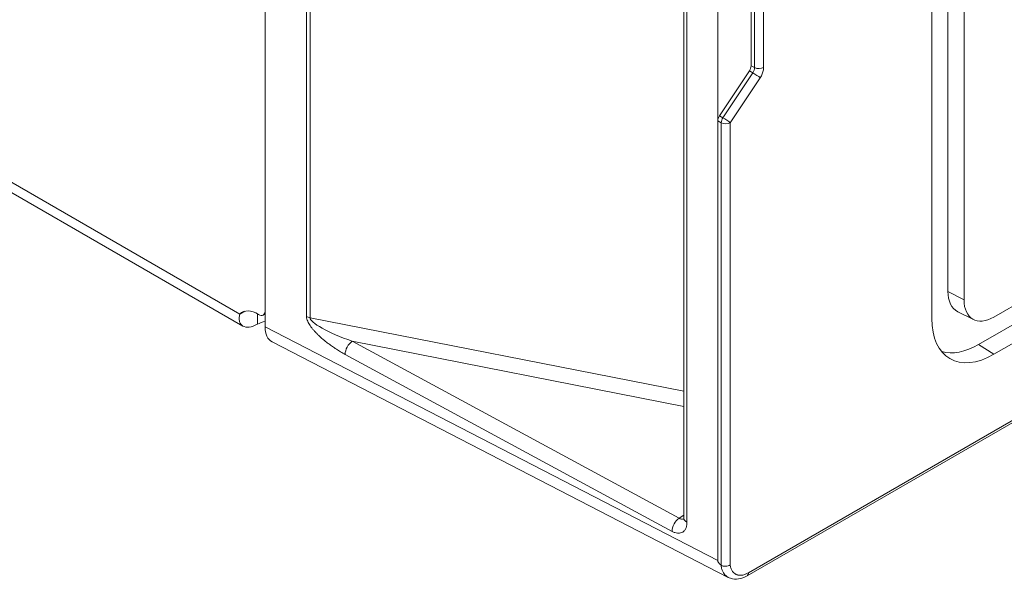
# Model space of a CAD drawing. Header units: millimetres. Extents: x 11 to 1665, y 44 to 957.
# Tile 41 of 69: x 1323 to 1368, y 384 to 410. Entities that reach past the tile are written whole.
import ezdxf

# ---------------------------------------------------------------- set-up
doc = ezdxf.new("R2010")
doc.units = ezdxf.units.MM
doc.header["$MEASUREMENT"] = 0
doc.layers.get('0').update_dxf_attribs({"lineweight": 25})

msp = doc.modelspace()

# ---------------------------------------------------------------- linework, layer by layer
at = {"color": 0, "linetype": 'Continuous', "lineweight": 0, "extrusion": (-5.55112e-17, 0.816497, 0.57735)}
for p, q in [((1332.865, 396.473), (932.178, 627.809)), ((932.672, 627.051), (1333.003, 395.92)), ((1356.235, 384.405), (1663.827, 561.993)), ((1356.297, 384.542), (1663.889, 562.13)), ((1366.904, 395.069), (1651.868, 559.593)), ((1652.575, 559.142), (1367.611, 394.618)), ((1367.611, 396.337), (1602.724, 532.079)), ((1334.024, 460.879), (1334.024, 396.607)), ((1365.49, 397.519), (1365.49, 450.591)), ((1366.234, 450.204), (1366.234, 397.132)), ((1353.316, 450.018), (1353.316, 387.076)), ((1353.463, 449.814), (1353.463, 386.872)), ((1364.746, 396.273), (1364.746, 449.345)), ((1354.883, 405.38), (1354.883, 429.088)), ((1356.42, 407.924), (1356.42, 428.854)), ((1356.581, 428.776), (1356.581, 407.836)), ((1356.994, 428.782), (1356.994, 407.842)), ((1334.024, 419.608), (1334.024, 395.888)), ((1335.933, 396.366), (1335.933, 418.505)), ((1336.095, 396.303), (1336.095, 418.443)), ((1356.581, 407.836), (1356.42, 407.924)), ((1354.963, 405.617), (1356.341, 407.687)), ((1356.501, 407.599), (1355.123, 405.529)), ((1356.501, 407.599), (1356.341, 407.687)), ((1356.835, 407.368), (1355.457, 405.298)), ((1355.044, 405.292), (1354.883, 405.38)), ((1354.883, 385.107), (1354.883, 405.38)), ((1355.123, 405.529), (1354.963, 405.617)), ((1355.044, 405.292), (1355.039, 384.887)), ((1355.457, 405.298), (1355.457, 384.906)), ((1366.234, 397.132), (1365.49, 397.519)), ((1332.865, 396.473), (1333.094, 396.606)), ((1366.674, 396.221), (1365.942, 396.583)), ((1333.673, 396.007), (1333.673, 396.485)), ((1333.941, 396.424), (1334.024, 396.471)), ((1336.095, 396.303), (1353.316, 392.912)), ((1354.883, 385.107), (1334.024, 395.888)), ((1355.364, 384.33), (1334.355, 395.188)), ((1338.041, 395.218), (1353.316, 392.211)), ((1353.102, 387.058), (1338.041, 395.218)), ((1366.904, 395.069), (1367.611, 394.618)), ((1352.778, 386.45), (1337.717, 394.611)), ((1355.04, 391.871), (1355.04, 391.871)), ((1355.039, 388.334), (1355.039, 388.334)), ((1353.316, 387.199), (1353.102, 387.058))]:
    msp.add_line(p, q, dxfattribs=at)
at = {"color": 0, "linetype": 'Continuous', "lineweight": 0, "extrusion": (2.77996e-17, 4.80486e-17, -1)}
for centre, major_axis, start_param in [((1356.208, 407.801), (-0.15, -0.26), -2.356593), ((1355.096, 405.502), (0.15, 0.26), -2.357001)]:
    msp.add_ellipse(centre, major_axis=major_axis, ratio=0.57811, start_param=start_param, end_param=-1.462382, dxfattribs=at)
at = {"color": 0, "linetype": 'Continuous', "lineweight": 0, "extrusion": (7.10766e-17, -4.33759e-17, -1)}
msp.add_ellipse((1356.359, 407.72), major_axis=(-0.155, -0.255), ratio=0.620764, start_param=-2.373018, end_param=-1.473025, dxfattribs=at)
at = {"color": 0, "linetype": 'Continuous', "lineweight": 0}
for centre, major_axis, ratio, start_param, end_param in [((1356.623, 407.491), (-0.25, 0.166), 0.089739, -2.523246, -1.004809), ((1355.244, 405.421), (-0.25, 0.166), 0.089739, -2.523246, -1.004809), ((1366.904, 398.335), (-1, -1.732), 0.57735, -0.785398, 0.037066), ((1334.589, 395.396), (-1.4, 0), 0.57735, -1.154844, -0.856888), ((1336.287, 396.57), (0.5, 0), 0.57735, -2.356194, -1.964341), ((1366.904, 398.335), (-2, -3.464), 0.57735, 0.139932, 0.785398), ((1376.182, 375.259), (-21.294, 9.872), 0.047417, 0.02198, 0.142835)]:
    msp.add_ellipse(centre, major_axis=major_axis, ratio=ratio, start_param=start_param, end_param=end_param, dxfattribs=at)
at = {"color": 0, "linetype": 'Continuous', "lineweight": 0, "extrusion": (-9.59898e-18, 5.55112e-17, -1)}
msp.add_ellipse((1356.782, 407.965), major_axis=(-0.3, 0), ratio=0.57735, start_param=-2.356194, end_param=-0.837758, dxfattribs=at)
at = {"color": 0, "linetype": 'Continuous', "lineweight": 0, "extrusion": (2.4577e-16, -7.12652e-17, -1)}
msp.add_ellipse((1355.244, 405.421), major_axis=(0.144, 0.263), ratio=0.531662, start_param=-2.342924, end_param=-1.448726, dxfattribs=at)
at = {"color": 0, "linetype": 'Continuous', "lineweight": 0, "extrusion": (1.05139e-16, 3.33067e-16, -1)}
msp.add_ellipse((1355.244, 405.421), major_axis=(-0.3, 0), ratio=0.57735, start_param=-2.356195, end_param=-0.837795, dxfattribs=at)
at = {"color": 0, "linetype": 'Continuous', "lineweight": 0, "extrusion": (1.88578e-16, -1.72974e-16, -1)}
msp.add_ellipse((1367.611, 397.927), major_axis=(-0.974, -1.687), ratio=0.57735, start_param=-0.785398, end_param=0.785398, dxfattribs=at)
at = {"color": 0, "linetype": 'Continuous', "lineweight": 0, "extrusion": (-1.0903e-16, -2.55245e-16, -1)}
msp.add_ellipse((1333.67, 395.343), major_axis=(-0.7, 1.212), ratio=0.57735, start_param=-0.164775, end_param=0.840982, dxfattribs=at)
at = {"color": 0, "linetype": 'Continuous', "lineweight": 0, "extrusion": (-2.03185e-17, -7.58296e-17, -1)}
msp.add_ellipse((1333.741, 396.77), major_axis=(0.2, -0.346), ratio=0.57735, start_param=-0.785398, end_param=0.840982, dxfattribs=at)
at = {"color": 0, "linetype": 'Continuous', "lineweight": 0, "extrusion": (1.49979e-17, -1.23217e-16, -1)}
msp.add_ellipse((1338.138, 395.597), major_axis=(2.039, -0.727), ratio=0.179626, start_param=1.554333, end_param=3.088583, dxfattribs=at)
at = {"color": 0, "linetype": 'Continuous', "lineweight": 0, "extrusion": (1.64541e-16, -1.59096e-16, -1)}
msp.add_ellipse((1367.611, 397.927), major_axis=(-2.026, -3.509), ratio=0.57735, start_param=-0.785398, end_param=0.785398, dxfattribs=at)
at = {"color": 0, "linetype": 'Continuous', "lineweight": 0, "extrusion": (4.08171e-17, -1.51611e-16, -1)}
msp.add_ellipse((1335.084, 396.5), major_axis=(-0.749, -1.301), ratio=0.577349, start_param=-0.026216, end_param=0.78677, dxfattribs=at)
at = {"color": 0, "linetype": 'Continuous', "lineweight": 0, "extrusion": (-2.84883e-17, -1.10837e-16, -1)}
msp.add_ellipse((1338.071, 394.815), major_axis=(0.238, 0.44), ratio=0.594821, start_param=-2.340346, end_param=-0.821898, dxfattribs=at)
at = {"color": 0, "linetype": 'Continuous', "lineweight": 0, "extrusion": (7.32102e-17, -3.96688e-17, -1)}
msp.add_ellipse((1353.132, 386.655), major_axis=(0.238, 0.44), ratio=0.594821, start_param=-2.340346, end_param=-0.821898, dxfattribs=at)
at = {"color": 0, "linetype": 'Continuous', "lineweight": 0, "extrusion": (-7.5252e-17, -1.61004e-16, -1)}
msp.add_ellipse((1353.109, 387.485), major_axis=(0.223, -0.451), ratio=0.593875, start_param=0.06773, end_param=0.713966, dxfattribs=at)
at = {"color": 0, "linetype": 'Continuous', "lineweight": 0, "extrusion": (-1.22308e-16, 2.77556e-16, -1)}
msp.add_ellipse((1353.816, 387.076), major_axis=(-0.5, 0), ratio=0.57735, start_param=-0.785398, end_param=0, dxfattribs=at)
at = {"color": 0, "linetype": 'Continuous', "lineweight": 0, "extrusion": (-9.61481e-17, -5.55112e-17, -1)}
msp.add_ellipse((1356.085, 384.665), major_axis=(0.15, -0.26), ratio=0.57735, start_param=-0.785398, end_param=0.00001, dxfattribs=at)
at = {"color": 0, "linetype": 'Continuous', "lineweight": 0}
for points, knots in [([(1356.994, 407.842), (1356.994, 407.808), (1356.991, 407.775), (1356.986, 407.743), (1356.981, 407.71), (1356.974, 407.679), (1356.965, 407.649), (1356.956, 407.618), (1356.946, 407.588), (1356.934, 407.558), (1356.922, 407.527), (1356.908, 407.497), (1356.892, 407.465), (1356.876, 407.434), (1356.857, 407.401), (1356.835, 407.368)], [0, 0, 0, 0, 0.2, 0.2, 0.2, 0.4, 0.4, 0.4, 0.6, 0.6, 0.6, 0.8, 0.8, 0.8, 1, 1, 1, 1]), ([(1333.673, 396.007), (1333.539, 395.934), (1333.41, 395.889), (1333.179, 395.859), (1333.079, 395.875), (1332.928, 395.963), (1332.876, 396.032), (1332.835, 396.171), (1332.829, 396.228), (1332.834, 396.347), (1332.845, 396.409), (1332.865, 396.473)], [0, 0, 0, 0, 0.0552444, 0.0552444, 0.110677, 0.110677, 0.1638314, 0.1638314, 0.1940395, 0.1940395, 0.222944, 0.222944, 0.222944, 0.222944]), ([(1337.717, 394.611), (1337.644, 394.651), (1337.502, 394.732), (1337.305, 394.853), (1337.125, 394.974), (1336.96, 395.093), (1336.811, 395.208), (1336.676, 395.319), (1336.555, 395.427), (1336.446, 395.531), (1336.347, 395.632), (1336.257, 395.732), (1336.173, 395.835), (1336.097, 395.941), (1336.034, 396.043), (1335.986, 396.14), (1335.948, 396.241), (1335.933, 396.324), (1335.933, 396.366)], [0, 0, 0, 0, 0.0625, 0.125, 0.1875, 0.25, 0.3125, 0.375, 0.4375, 0.5, 0.5625, 0.625, 0.6875, 0.75, 0.8125, 0.875, 0.9375, 0.9999998, 0.9999998, 0.9999998, 0.9999998]), ([(1353.307, 387), (1353.307, 387), (1353.307, 387.001), (1353.31, 387.009), (1353.314, 387.026), (1353.316, 387.059), (1353.316, 387.067), (1353.316, 387.076)], [0.3007611, 0.3007611, 0.3007611, 0.3007611, 0.3592695, 0.3592695, 0.5238625, 0.5238625, 0.5717803, 0.5717803, 0.5717803, 0.5717803]), ([(1353.463, 386.872), (1353.463, 386.812), (1353.458, 386.757), (1353.446, 386.704), (1353.434, 386.65), (1353.416, 386.6), (1353.393, 386.557), (1353.37, 386.515), (1353.342, 386.481), (1353.313, 386.455), (1353.283, 386.428), (1353.252, 386.409), (1353.221, 386.396), (1353.19, 386.382), (1353.158, 386.374), (1353.125, 386.37), (1353.093, 386.366), (1353.059, 386.365), (1353.024, 386.369), (1352.988, 386.373), (1352.951, 386.38), (1352.911, 386.393), (1352.87, 386.406), (1352.825, 386.425), (1352.778, 386.45)], [0, 0, 0, 0, 0.125, 0.125, 0.125, 0.25, 0.25, 0.25, 0.375, 0.375, 0.375, 0.5, 0.5, 0.5, 0.625, 0.625, 0.625, 0.75, 0.75, 0.75, 0.875, 0.875, 0.875, 1, 1, 1, 1]), ([(1355.039, 384.887), (1355.067, 384.872), (1355.1, 384.86), (1355.172, 384.846), (1355.211, 384.843), (1355.288, 384.846), (1355.326, 384.853), (1355.396, 384.873), (1355.428, 384.888), (1355.456, 384.906), (1355.456, 384.906), (1355.457, 384.906)], [-0.04623223, -0.04623223, -0.04623223, -0.04623223, -0.03458135, -0.03458135, -0.02298609, -0.02298609, -0.01141141, -0.01141141, 0, 0, 0.00020574, 0.00020574, 0.00020574, 0.00020574]), ([(1355.039, 384.887), (1355.043, 384.852), (1355.047, 384.818), (1355.054, 384.785), (1355.058, 384.76), (1355.064, 384.734), (1355.072, 384.709), (1355.082, 384.673), (1355.095, 384.638), (1355.112, 384.604), (1355.122, 384.582), (1355.133, 384.562), (1355.145, 384.542), (1355.166, 384.507), (1355.189, 384.475), (1355.214, 384.447), (1355.226, 384.434), (1355.239, 384.421), (1355.252, 384.409), (1355.281, 384.382), (1355.311, 384.36), (1355.342, 384.342), (1355.35, 384.338), (1355.357, 384.334), (1355.364, 384.33)], [0.0000081, 0.0000081, 0.0000081, 0.0000081, 0.0622205, 0.0622205, 0.0622205, 0.1111111, 0.1111111, 0.1111111, 0.1793762, 0.1793762, 0.1793762, 0.2222222, 0.2222222, 0.2222222, 0.2971164, 0.2971164, 0.2971164, 0.3333333, 0.3333333, 0.3333333, 0.414203, 0.414203, 0.414203, 0.4333111, 0.4333111, 0.4333111, 0.4333111]), ([(1355.457, 384.906), (1355.46, 384.883), (1355.463, 384.86), (1355.468, 384.837), (1355.473, 384.813), (1355.479, 384.789), (1355.487, 384.765), (1355.495, 384.74), (1355.504, 384.715), (1355.515, 384.691), (1355.524, 384.672), (1355.534, 384.653), (1355.545, 384.635), (1355.56, 384.61), (1355.577, 384.588), (1355.595, 384.567), (1355.607, 384.555), (1355.618, 384.543), (1355.63, 384.532), (1355.652, 384.513), (1355.674, 384.497), (1355.697, 384.484), (1355.707, 384.478), (1355.718, 384.472), (1355.729, 384.467), (1355.754, 384.455), (1355.779, 384.447), (1355.804, 384.441), (1355.812, 384.438), (1355.821, 384.437), (1355.829, 384.435), (1355.856, 384.43), (1355.883, 384.427), (1355.91, 384.427), (1355.917, 384.427), (1355.923, 384.427), (1355.93, 384.427), (1355.96, 384.428), (1355.99, 384.431), (1356.022, 384.436), (1356.027, 384.437), (1356.031, 384.438), (1356.036, 384.439), (1356.071, 384.446), (1356.107, 384.456), (1356.147, 384.471), (1356.15, 384.472), (1356.153, 384.473), (1356.156, 384.474), (1356.199, 384.491), (1356.246, 384.513), (1356.297, 384.542)], [0, 0, 0, 0, 0.053618, 0.053618, 0.053618, 0.111111, 0.111111, 0.111111, 0.172153, 0.172153, 0.172153, 0.222222, 0.222222, 0.222222, 0.290989, 0.290989, 0.290989, 0.333333, 0.333333, 0.333333, 0.409201, 0.409201, 0.409201, 0.444444, 0.444444, 0.444444, 0.527109, 0.527109, 0.527109, 0.555556, 0.555556, 0.555556, 0.645152, 0.645152, 0.645152, 0.666667, 0.666667, 0.666667, 0.763391, 0.763391, 0.763391, 0.777778, 0.777778, 0.777778, 0.881725, 0.881725, 0.881725, 0.888889, 0.888889, 0.888889, 1, 1, 1, 1]), ([(1356.235, 384.405), (1356.11, 384.333), (1355.977, 384.282), (1355.719, 384.24), (1355.588, 384.247), (1355.433, 384.298), (1355.398, 384.313), (1355.364, 384.33)], [0, 0, 0, 0, 0.498361, 0.498361, 0.979561, 0.979561, 1.125997, 1.125997, 1.125997, 1.125997])]:
    msp.add_open_spline(points, degree=3, knots=knots, dxfattribs=at)

doc.saveas('drawing.dxf')
